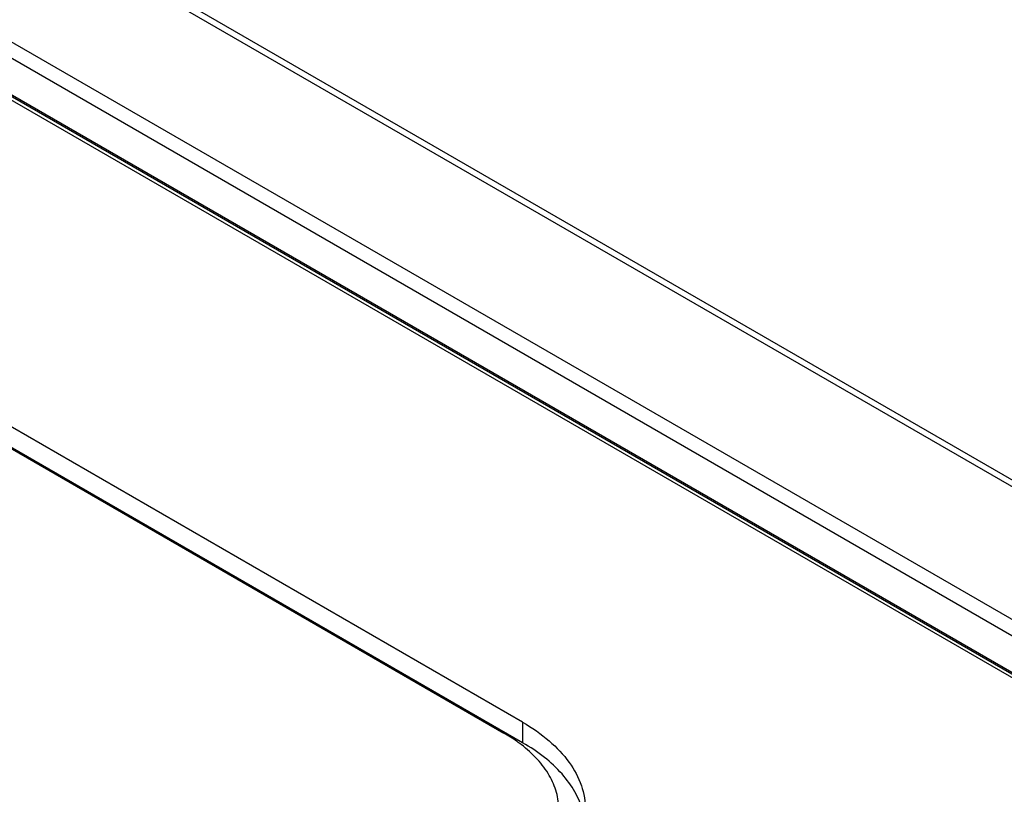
# Model space of a CAD drawing. Header units: inches. Extents: x 0 to 34, y 0 to 22.
# Tile 80 of 88: x 27.8 to 28.186, y 18.681 to 18.985. Entities that reach past the tile are written whole.
import ezdxf

# ---------------------------------------------------------------- set-up
doc = ezdxf.new("R2010")
doc.units = ezdxf.units.IN
doc.header["$LTSCALE"] = 1.87
doc.header["$MEASUREMENT"] = 0
doc.layers.get('0').update_dxf_attribs({"linetype": 'CONTINUOUS'})

msp = doc.modelspace()

# ---------------------------------------------------------------- linework, layer by layer
at = {"color": 7, "linetype": 'CONTINUOUS'}
for p, q in [((31.4774, 16.90342), (26.74914, 19.63346)), ((31.4813, 16.90383), (26.75304, 19.63387)), ((31.09449, 17.04952), (26.94651, 19.44452)), ((31.09644, 17.04973), (26.94845, 19.44473)), ((26.99413, 19.43988), (31.14212, 17.04488)), ((26.99135, 19.43517), (31.13934, 17.04017)), ((26.97539, 19.42998), (31.12338, 17.03498)), ((27.99723, 18.70953), (27.53843, 18.97444)), ((27.53106, 18.97019), (27.98986, 18.70528)), ((27.99723, 18.7015), (27.53843, 18.9664)), ((27.99723, 18.70953), (27.99723, 18.7015))]:
    msp.add_line(p, q, dxfattribs=at)
for points, knots in [([(27.99723, 18.70953), (28.00092, 18.7074), (28.00762, 18.70277), (28.01566, 18.69436), (28.02071, 18.68501), (28.02188, 18.67832), (28.02188, 18.67511)], [0, 0, 0, 0, 0.289295, 0.549239, 0.782348, 1, 1, 1, 1]), ([(27.99669, 18.70074), (27.99616, 18.70114), (27.99396, 18.70277), (27.99165, 18.70425), (27.98986, 18.70528)], [0, 0, 0, 0, 0.243577, 1, 1, 1, 1]), ([(28.01147, 18.67511), (28.01147, 18.67741), (28.0108, 18.68214), (28.00786, 18.68894), (28.00307, 18.6953), (27.99896, 18.69898), (27.99669, 18.70074)], [0, 0, 0, 0, 0.22545, 0.461871, 0.718499, 1, 1, 1, 1]), ([(28.02083, 18.67476), (28.02012, 18.67734), (28.01793, 18.68253), (28.01273, 18.68962), (28.00572, 18.69609), (28.00021, 18.69978), (27.99723, 18.7015)], [0, 0, 0, 0, 0.219643, 0.457317, 0.717432, 1, 1, 1, 1])]:
    msp.add_open_spline(points, degree=3, knots=knots, dxfattribs=at)

doc.saveas('drawing.dxf')
